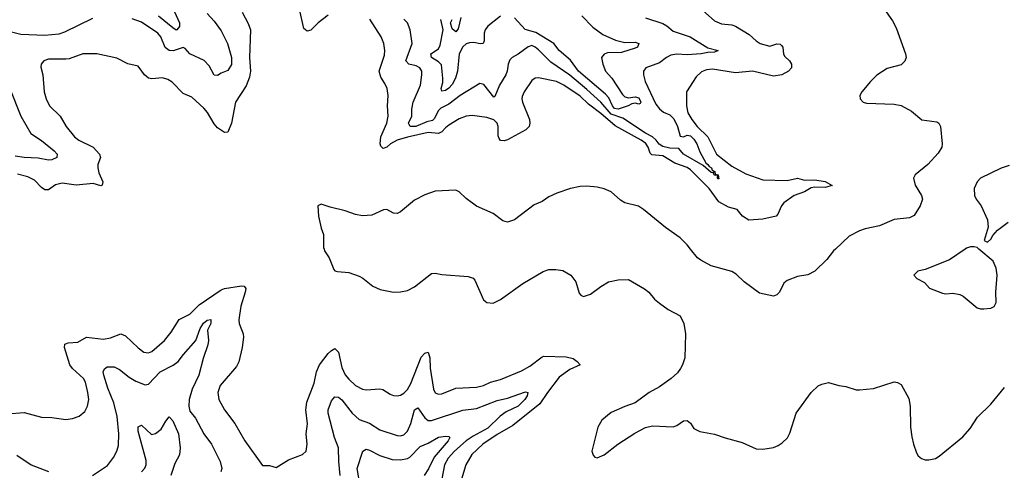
# Model space of a CAD drawing. Header units: inches. Extents: x 1173000 to 1307049, y 522583 to 678455.
# Tile 176 of 256: x 1241443 to 1247148, y 578719 to 581328. Entities that reach past the tile are written whole.
import ezdxf

# ---------------------------------------------------------------- set-up
doc = ezdxf.new("R2010")
doc.units = ezdxf.units.IN
doc.header["$MEASUREMENT"] = 0
doc.layers.add('B2547', color=7, linetype='Continuous')
doc.layers.add('B2548', color=7, linetype='Continuous')

msp = doc.modelspace()

# ---------------------------------------------------------------- linework, layer by layer
at = {"layer": 'B2547', "color": 5}
for points, elevation in [([(1243207.1, 580000), (1243210.2, 579990), (1243236.2, 579950), (1243262.7, 579882.7), (1243270, 579874.4), (1243284.7, 579870), (1243350, 579865.3), (1243410, 579843.7), (1243432.1, 579832.1), (1243490, 579786.3), (1243532.9, 579767.1), (1243610, 579750.3), (1243650, 579752.8), (1243690, 579761.3), (1243730, 579780.9), (1243830, 579858.7), (1243850, 579861.1), (1243890, 579852.9), (1244042, 579842), (1244070, 579831.7), (1244079.7, 579819.7), (1244130, 579706), (1244150.7, 579690.7), (1244187.3, 579687.3), (1244230, 579708.4), (1244358.6, 579801.4), (1244476, 579870), (1244510, 579881.1), (1244550, 579882.3), (1244590, 579876), (1244637.1, 579850), (1244664.9, 579810), (1244684.8, 579744.8), (1244694, 579734), (1244710, 579726), (1244750, 579739.5), (1244810, 579783.8), (1244855.3, 579810), (1244910, 579822.4), (1244970, 579823.1), (1245064, 579770), (1245087.7, 579750), (1245120.5, 579710), (1245150, 579686.4), (1245201, 579650), (1245270, 579613.4), (1245292.2, 579570), (1245302, 579510), (1245296.5, 579370), (1245284, 579330), (1245271.9, 579308.1), (1245255.5, 579284.5), (1245217.1, 579250), (1245150, 579202.6), (1245090.5, 579170), (1245010.2, 579109.8), (1244950, 579089.6), (1244870, 579053.7), (1244816.4, 579010), (1244793.7, 578970), (1244758.8, 578830), (1244766.4, 578806.4), (1244776, 578796), (1244790, 578791), (1244830, 578808.2), (1244909.8, 578870.2), (1245006.6, 578933.4), (1245070, 578967.2), (1245110, 578976), (1245230, 578971.8), (1245250, 578978.7), (1245290, 579005.3), (1245310, 579008.5), (1245330, 578993), (1245350, 578960.5), (1245384, 578944), (1245470, 578928.8), (1245530, 578907), (1245630, 578880.3), (1245710, 578843.8), (1245750, 578841.6), (1245810, 578850.4), (1245838, 578862), (1245861.6, 578878.4), (1245891.9, 578908.1), (1245904.8, 578935.2), (1245942.9, 579050), (1246030, 579170.5), (1246070, 579208), (1246090, 579218), (1246130, 579227.7), (1246190, 579210.6), (1246230, 579204.9), (1246290, 579185.5), (1246310, 579185.5), (1246390, 579193), (1246510, 579230.6), (1246530, 579227.3), (1246550, 579216), (1246594.9, 579134.9), (1246602.4, 579090), (1246605.3, 578970), (1246612.3, 578912.3), (1246621.6, 578870), (1246639.9, 578819.9), (1246650, 578802.8), (1246668.5, 578788.5), (1246690, 578780.5), (1246710, 578779.3), (1246750, 578788.2), (1246770, 578800.5), (1246907.6, 578912.4), (1246950, 578961.6), (1246993.8, 579026.2), (1247070, 579101.5), (1247150, 579199.5)], 920), ([(1246170.3, 580000), (1246159.5, 579990), (1246119.4, 579940.6), (1246050, 579872.8), (1246010, 579851.2), (1245950, 579842), (1245890, 579818.7), (1245870, 579803.7), (1245845.5, 579750), (1245830, 579734.5), (1245811.8, 579728.2), (1245730, 579744.7), (1245641, 579810), (1245594.1, 579854.1), (1245570, 579869.7), (1245450, 579902.8), (1245390, 579936.5), (1245369.8, 579950), (1245329.3, 580000)], 920), ([(1246922.3, 580000), (1246830, 579938), (1246690, 579881.2), (1246648.1, 579871.9), (1246624.7, 579850), (1246642, 579830), (1246686.4, 579806.4), (1246714, 579774), (1246790, 579744), (1246810, 579740.7), (1246850, 579744), (1246890, 579737.3), (1246910, 579727.3), (1246990, 579660.7), (1247010, 579654), (1247030, 579654), (1247070, 579657.3), (1247090, 579666.8), (1247100.9, 579690), (1247099.3, 579750), (1247106.6, 579850), (1247100.9, 579890), (1247082.7, 579930), (1247000.2, 580000)], 940), ([(1241370, 579046.4), (1241470, 579054.4), (1241570, 579026), (1241630, 579024.5), (1241710, 579014.2), (1241750, 579019.1), (1241787.2, 579032.8), (1241820.3, 579059.7), (1241836.4, 579090), (1241843.5, 579130), (1241839.1, 579170), (1241824.1, 579230), (1241813.3, 579250), (1241748.8, 579308.8), (1241733.7, 579330), (1241702.4, 579430), (1241705.6, 579450), (1241723.6, 579456.4), (1241779.4, 579460.6), (1241830, 579490.2), (1241930, 579478.5), (1241970, 579485.6), (1242030, 579509.2), (1242057.4, 579497.4), (1242130, 579427.8), (1242162.7, 579402.7), (1242190, 579400.2), (1242210, 579406.5), (1242282.7, 579470), (1242321.5, 579518.5), (1242367.1, 579592.9), (1242430, 579624.1), (1242482.6, 579677.4), (1242610, 579765), (1242630, 579772.1), (1242728.3, 579788.3), (1242744.7, 579784.7), (1242752.9, 579772.9), (1242750.1, 579750), (1242724.6, 579670), (1242713.6, 579590), (1242714.7, 579570), (1242737.7, 579510), (1242740.8, 579490), (1242732.9, 579430), (1242713.3, 579346.7), (1242698.9, 579321.1), (1242605.4, 579210), (1242592.1, 579170), (1242596.9, 579130), (1242629.2, 579070), (1242690.2, 578990), (1242747.9, 578890), (1242850, 578747.3), (1242890, 578747.7), (1242930, 578734.9), (1243000, 578780), (1243082, 578810), (1243102.4, 578830), (1243109.7, 578870), (1243103.1, 578930), (1243110.8, 578989.2), (1243101, 579070), (1243106.4, 579113.6), (1243150, 579224.4), (1243164.1, 579290), (1243180.7, 579330), (1243230, 579395), (1243250, 579413.8), (1243270, 579423.9), (1243290, 579403.8), (1243310, 579314.9), (1243330, 579272), (1243350, 579246.2), (1243390, 579210.2), (1243430, 579188.4), (1243450, 579185.6), (1243530, 579191.3), (1243547.6, 579187.6), (1243590, 579159.6), (1243610, 579151.6), (1243630, 579150.3), (1243650, 579154), (1243670, 579166.2), (1243690, 579188.1), (1243710, 579222.8), (1243770, 579374.9), (1243790, 579397.6), (1243810, 579402.4), (1243819, 579370), (1243821.1, 579310), (1243840.8, 579190), (1243850, 579168.5), (1243870, 579160.3), (1243890, 579161.5), (1243970, 579194.5), (1244090, 579200.5), (1244130, 579209.4), (1244170.4, 579229.6), (1244230, 579245.7), (1244350, 579295.3), (1244398.3, 579321.7), (1244470, 579376.2), (1244480.8, 579379.2), (1244610, 579377), (1244650, 579365.8), (1244672.6, 579350), (1244690.4, 579330), (1244630, 579303.4), (1244570, 579258.1), (1244500.7, 579170), (1244456.4, 579103.6), (1244300.6, 578979.4), (1244210, 578927), (1244127.8, 578870), (1244063.7, 578810), (1244027.9, 578750), (1243986.6, 578610)], 880), ([(1241866, 578690), (1241952.4, 578747.6), (1241987.2, 578792.8), (1242006.2, 578830), (1242016.8, 578863.2), (1242018.8, 578930), (1242009.2, 579030), (1241989.3, 579110), (1241955.1, 579195.1), (1241931.5, 579270), (1241927, 579290), (1241934.1, 579305.9), (1241950, 579318.5), (1241990, 579318), (1242022.6, 579302.6), (1242078.3, 579258.3), (1242116.2, 579236.2), (1242170, 579215), (1242190, 579218.4), (1242257, 579290), (1242332.9, 579327.1), (1242362.5, 579350), (1242392.1, 579390), (1242464.7, 579470), (1242490, 579541.3), (1242508.5, 579571.5), (1242530, 579589.3), (1242550, 579591.9), (1242551.8, 579570), (1242532.5, 579530), (1242536.9, 579470), (1242533.7, 579446.3), (1242507.1, 579367.1), (1242481.9, 579270), (1242442, 579190), (1242426, 579130), (1242422.5, 579090), (1242430, 579062), (1242462.1, 579022.1), (1242510, 578930.3), (1242554.7, 578870), (1242605.5, 578770), (1242615.6, 578730), (1242608.8, 578710)], 860), ([(1243300.2, 578690), (1243292.2, 578770), (1243290.5, 578850), (1243267.6, 578910), (1243230.7, 579050), (1243231.6, 579070), (1243250, 579121.6), (1243270, 579145.3), (1243290, 579142), (1243310, 579127.8), (1243369.7, 579049.7), (1243410, 579012.5), (1243470, 578992.9), (1243530, 578952.9), (1243630, 578920.7), (1243650, 578919.2), (1243670, 578925), (1243690, 578946.5), (1243709.4, 578990.6), (1243730, 579068.9), (1243750, 579080.3), (1243790, 579022.3), (1243810, 579007.5), (1243830, 579007.5), (1244010, 579068.2), (1244090, 579076.8), (1244210, 579123.6), (1244270, 579137.9), (1244374.6, 579174.6), (1244388, 579170), (1244383.2, 579150), (1244370, 579128.7), (1244331.2, 579090), (1244262.9, 579057.1), (1244228.1, 579031.9), (1244156.6, 578963.4), (1244070, 578917.6), (1244030.1, 578890), (1243962.8, 578830), (1243925.6, 578790), (1243904.6, 578750), (1243889.5, 578670)], 860), ([(1242149, 578710), (1242167.6, 578732.5), (1242175.9, 578750), (1242176.9, 578776.9), (1242130, 578945.1), (1242130, 578970.6), (1242150, 578979.7), (1242207.3, 578927.3), (1242230, 578931.5), (1242263, 578957), (1242290, 579003.7), (1242310, 579028.2), (1242330, 579005.7), (1242364.2, 578930), (1242372.3, 578850), (1242370, 578809.3), (1242342.1, 578757.9), (1242318.8, 578690)], 840), ([(1243416.2, 578630), (1243399.6, 578730), (1243430.7, 578829.3), (1243450, 578841.8), (1243470, 578836.6), (1243530, 578805), (1243601.7, 578781.7), (1243650, 578779.1), (1243690, 578788.1), (1243704.3, 578795.7), (1243763.6, 578856.4), (1243810, 578876.8), (1243870, 578911.2), (1243910, 578917.8), (1243930, 578914.9), (1243936.4, 578910), (1243926.5, 578890), (1243844, 578796), (1243812.4, 578727.6), (1243787.9, 578690)], 840), ([(1241427.5, 578807.5), (1241510, 578750.3), (1241610, 578711.8)], 860)]:
    msp.add_lwpolyline(points, dxfattribs=dict(at, elevation=elevation))
at = {"layer": 'B2548', "color": 5}
for points, elevation in [([(1242277.7, 581510), (1242368.8, 581310), (1242370, 581288.4), (1242353.8, 581270), (1242350, 581267.6), (1242330, 581282), (1242248.3, 581348.3)], 840), ([(1242732.2, 581372.2), (1242766.5, 581306.5), (1242780.2, 581270), (1242775.1, 581110), (1242780.8, 581030), (1242774.7, 580994.7), (1242755.5, 580944.5), (1242693.8, 580850), (1242670, 580729), (1242650, 580678), (1242630, 580675.4), (1242590, 580703.1), (1242570, 580725.6), (1242531.3, 580791.3), (1242510, 580815.7), (1242440.3, 580880.3), (1242390, 580901.3), (1242327, 580967), (1242302, 580982), (1242271, 580991), (1242210, 580985.6), (1242190.6, 580990.6), (1242166.9, 581010), (1242130, 581058.4), (1242070, 581072.2), (1242005.4, 581105.4), (1241889.8, 581129.8), (1241810, 581130.6), (1241730, 581102.5), (1241710, 581100.3), (1241610, 581099.7), (1241583, 581090), (1241568, 581070), (1241566.4, 581053.6), (1241577.7, 581010), (1241586.2, 580910), (1241597.3, 580870), (1241616.9, 580830), (1241678, 580770), (1241712.3, 580710), (1241760.2, 580650), (1241786, 580630), (1241869.1, 580590), (1241906.7, 580550), (1241912, 580530), (1241896.6, 580490), (1241896.4, 580470), (1241902.6, 580442.6), (1241925, 580390), (1241920.8, 580370), (1241913.8, 580366.2), (1241870, 580380.6), (1241771.1, 580371.1), (1241690, 580381.5), (1241650, 580372.8), (1241610, 580342.9), (1241590, 580344), (1241570, 580356.8), (1241530, 580398.7), (1241490, 580419.3), (1241430, 580433)], 880), ([(1243230, 581354.8), (1243171.9, 581310), (1243130, 581267.1), (1243110, 581262.8), (1243090, 581278), (1243063.7, 581390)], 880), ([(1245401.5, 581381.5), (1245470, 581321.3), (1245510, 581304.5), (1245570, 581298.6), (1245590, 581290.2), (1245670, 581241.7), (1245710, 581205), (1245734, 581190), (1245790, 581175.9), (1245830, 581187.9), (1245850, 581185.8), (1245858.2, 581178.2), (1245864.6, 581170), (1245869.3, 581129.3), (1245875.8, 581115.8), (1245903.8, 581090), (1245914.9, 581070), (1245914.6, 581050), (1245898.4, 581030), (1245859.3, 581010), (1245810, 581002.3), (1245690, 581030.9), (1245590, 581020.1), (1245458.1, 581041.9), (1245422.6, 581037.4), (1245394, 581026), (1245362.7, 580997.4), (1245307.4, 580910), (1245306.4, 580830), (1245314.6, 580790), (1245337.5, 580750), (1245368.4, 580710), (1245430.6, 580650.6), (1245480.1, 580550), (1245570, 580479.4), (1245650, 580435), (1245750, 580401.8), (1245890, 580396.4), (1245950, 580411), (1245990, 580399.3), (1246050, 580401.1), (1246110, 580390.6), (1246151.2, 580368.8), (1246110, 580356.1), (1246050, 580359.2), (1246030, 580354.5), (1245990, 580331.9), (1245930, 580310.9), (1245870, 580267.2), (1245856.8, 580250), (1245836.9, 580203.1), (1245826.5, 580190), (1245750, 580173.1), (1245667.7, 580167.7), (1245632.1, 580190), (1245600.7, 580230), (1245550, 580242.5), (1245493.6, 580273.6), (1245437.3, 580350), (1245330, 580459.5), (1245310, 580472.2), (1245238.4, 580498.4), (1245170, 580540.8), (1245105.2, 580545.2), (1245095.5, 580555.5), (1245084.9, 580590), (1245070.9, 580610.9), (1245044.1, 580630), (1244893.5, 580713.5), (1244810, 580785.2), (1244738.5, 580838.5), (1244690, 580885.3), (1244597, 580950), (1244553.7, 580970), (1244448.4, 580991.6), (1244429.5, 580990.5), (1244410, 580975.8), (1244366, 580910), (1244355.4, 580884.6), (1244353, 580870), (1244357.4, 580850), (1244396.6, 580750), (1244399.4, 580730), (1244395.6, 580710), (1244376.5, 580690), (1244270, 580631.9), (1244250, 580627.2), (1244230, 580629.8), (1244221, 580641), (1244215.2, 580655.2), (1244215, 580710), (1244210, 580729.5), (1244190, 580748.1), (1244150, 580762.9), (1244065.8, 580774.2), (1244030, 580769.8), (1243990, 580753.6), (1243930, 580717.3), (1243910, 580703), (1243890, 580678.7), (1243870.5, 580669.5), (1243810, 580674.3), (1243690, 580648), (1243630.2, 580630), (1243591, 580610), (1243570, 580589.8), (1243550, 580583.5), (1243545.8, 580585.8), (1243536.1, 580596.1), (1243531.5, 580610), (1243536, 580650), (1243571.1, 580730), (1243579.2, 580770), (1243575, 580830), (1243577.7, 580890), (1243572.8, 580930), (1243559.7, 580959.7), (1243535.3, 580995.3), (1243525.3, 581030), (1243556.3, 581123.7), (1243559.4, 581150), (1243553.2, 581190), (1243538.5, 581230), (1243472.2, 581332.2)], 880), ([(1246450, 581392.7), (1246501.3, 581321.3), (1246522, 581282), (1246576.5, 581130), (1246578.7, 581110), (1246571.6, 581088.4), (1246550, 581067.3), (1246470, 581046), (1246410, 581006.3), (1246372, 580970), (1246323, 580910), (1246310.7, 580890), (1246313.4, 580870), (1246330, 580850.7), (1246350, 580844.4), (1246510, 580839.5), (1246550, 580832.4), (1246610, 580799.3), (1246670, 580748.2), (1246756.5, 580736.5), (1246769, 580729), (1246778.9, 580710), (1246789.1, 580610), (1246786, 580590), (1246764.3, 580555.7), (1246704.2, 580490), (1246632.4, 580430), (1246621.5, 580410), (1246632.6, 580370), (1246668.8, 580310), (1246674.6, 580290), (1246661.6, 580250), (1246626.2, 580193.8), (1246598.6, 580181.4), (1246510, 580170.6), (1246425, 580135), (1246342.4, 580117.6), (1246310, 580106.3), (1246250, 580074), (1246170.3, 580000)], 920), ([(1241864.9, 581335.1), (1241703.6, 581256.4), (1241670, 581244.5), (1241590, 581237.6), (1241450, 581242.5), (1241339.3, 581270)], 860), ([(1242530, 581363.6), (1242570, 581319.7), (1242610, 581263.6), (1242647.9, 581190), (1242671.6, 581110), (1242670, 581069.5), (1242650, 581034.7), (1242610, 581019.7), (1242590, 581005.4), (1242570, 581007), (1242540.4, 581060.4), (1242512, 581092), (1242430, 581129.8), (1242401.5, 581161.4), (1242390, 581167.1), (1242332.4, 581147.6), (1242309.9, 581149.9), (1242287.3, 581167.3), (1242262, 581230), (1242243.4, 581250), (1242150, 581314.1), (1242094.2, 581334.2)], 860), ([(1245070, 581338.9), (1245170, 581305.4), (1245193.3, 581293.3), (1245230, 581262.3), (1245328.9, 581230), (1245430, 581164.6), (1245490.5, 581150), (1245470, 581139.5), (1245430, 581138), (1245391, 581130), (1245310, 581124.8), (1245250, 581129.5), (1245216.5, 581123.5), (1245190.2, 581110), (1245150, 581078.9), (1245071.8, 581050), (1245058.3, 581030), (1245057.3, 581010), (1245067.2, 580970), (1245130, 580839.6), (1245150, 580811.3), (1245173.8, 580793.8), (1245210, 580777.2), (1245234.2, 580754.2), (1245255.6, 580710), (1245270, 580654), (1245290, 580650.2), (1245310, 580659.4), (1245330, 580655.6), (1245350, 580636.3), (1245367.4, 580610), (1245383.5, 580563.5), (1245419.5, 580499.5), (1245431.4, 580490), (1245437.7, 580477.7), (1245451.8, 580470), (1245456.4, 580456.4), (1245470.2, 580450), (1245473.7, 580433.7), (1245490.2, 580430), (1245493.4, 580406.6), (1245490, 580407), (1245486.8, 580413.2), (1245489.3, 580429.3), (1245474.6, 580425.4), (1245466.9, 580430), (1245462.7, 580437.3), (1245468, 580448), (1245458.9, 580441.1), (1245450, 580443.1), (1245403.2, 580483.2), (1245289.2, 580550), (1245262.3, 580582.3), (1245210, 580585.3), (1245170, 580594.5), (1245148.1, 580608.1), (1245131.5, 580631.5), (1245110.7, 580650.7), (1245070, 580670.7), (1244937.3, 580757.3), (1244870, 580781.5), (1244811.2, 580851.2), (1244730, 580924.8), (1244630, 581007), (1244521.7, 581081.7), (1244450, 581153.3), (1244429.8, 581169.8), (1244410, 581178), (1244390, 581171.2), (1244331.9, 581128.1), (1244297.7, 581110), (1244283.9, 581096.1), (1244272.8, 581070), (1244268.2, 581030), (1244261, 581010), (1244224.3, 580950), (1244196.7, 580883.3), (1244190, 580879.5), (1244133, 580953), (1244110, 580958.7), (1243995.2, 580890), (1243930, 580839.7), (1243884.1, 580815.9), (1243870, 580803.2), (1243845.3, 580754.7), (1243835, 580745), (1243802.5, 580737.5), (1243738.9, 580710), (1243705.6, 580710), (1243697, 580730), (1243715.9, 580770), (1243715.8, 580810), (1243723.7, 580850), (1243765.6, 580950), (1243774.1, 581010), (1243773, 581030), (1243762.4, 581050), (1243740.9, 581060.9), (1243698.7, 581070), (1243680.7, 581090), (1243718, 581190), (1243706.2, 581270), (1243689.9, 581309.9), (1243670, 581332.2)], 860), ([(1244230, 581348.6), (1244156.5, 581290), (1244141.2, 581270), (1244134.5, 581250), (1244133.9, 581206.1), (1244128.7, 581191.3), (1244111.3, 581188.7), (1244075.5, 581195.5), (1244050, 581194.6), (1244030, 581187.9), (1244010, 581170.5), (1243989.4, 581130), (1243980.4, 581030), (1243969.2, 580990), (1243950, 580953.6), (1243930, 580931.2), (1243910, 580918.5), (1243890, 580914.5), (1243885.7, 580930), (1243894.7, 580965.3), (1243895.6, 580990), (1243887.9, 581067.9), (1243870, 581084.5), (1243829.4, 581110), (1243824.6, 581130), (1243870, 581160.4), (1243879.6, 581180.4), (1243897.9, 581270), (1243883.1, 581330)], 840), ([(1243998.6, 581341.4), (1243984.3, 581275.7), (1243970, 581257.8), (1243950, 581275.2), (1243940.2, 581310), (1243948.6, 581330)], 820), ([(1244700.2, 581350), (1244764.6, 581284.6), (1244822.8, 581242.8), (1244895.5, 581210), (1244950, 581196), (1245010, 581198.4), (1245030.9, 581190.9), (1245023.2, 581170), (1245010, 581162.8), (1244930, 581139), (1244850, 581136.6), (1244830.6, 581129.4), (1244815, 581110), (1244821.4, 581070), (1244836.9, 581030), (1244873.3, 580990), (1244935.4, 580895.4), (1244950, 580881.8), (1244970, 580876.1), (1245010, 580881.6), (1245030, 580876.5), (1245041.3, 580850), (1245037.5, 580842.5), (1245030, 580838.7), (1245010, 580845.3), (1244990, 580841.8), (1244968.8, 580830), (1244910, 580810.4), (1244890, 580815), (1244877.8, 580830), (1244856.5, 580876.5), (1244837.8, 580897.8), (1244681.4, 581030), (1244634.6, 581094.6), (1244569.8, 581150), (1244539.1, 581190), (1244433.4, 581253.4), (1244371.2, 581271.2), (1244310, 581339.2)], 840), ([(1241386.7, 580930), (1241450.1, 580770), (1241508.6, 580670), (1241569.6, 580629.6), (1241643.6, 580570), (1241660.3, 580550), (1241659.1, 580530), (1241630, 580516.4), (1241610, 580514.2), (1241550, 580526.7), (1241470, 580530.3), (1241418.1, 580538.1)], 860), ([(1247175.6, 580484.4), (1247130, 580469.6), (1247010.7, 580410), (1246990.4, 580389.6), (1246973, 580350), (1246975.5, 580310), (1246984.9, 580290), (1247014.9, 580250), (1247050.7, 580170), (1247053.7, 580126.3), (1247032, 580050), (1247050, 580041), (1247070, 580058), (1247081.2, 580078.8), (1247109.6, 580110.4), (1247170, 580156.3)], 940), ([(1245329.3, 580000), (1245310, 580023.9), (1245270, 580065.3), (1245185.3, 580125.3), (1245057.6, 580230), (1245027.9, 580247.9), (1244950, 580267.6), (1244923.7, 580283.7), (1244870, 580331.9), (1244830, 580348.9), (1244790, 580357.8), (1244730, 580364.6), (1244690, 580362.2), (1244634.8, 580350), (1244556.5, 580323.5), (1244510, 580302.4), (1244470, 580275.8), (1244424.2, 580255.8), (1244310, 580169.7), (1244270, 580156.2), (1244243, 580163), (1244186.2, 580206.2), (1244090, 580249.6), (1244030, 580293.6), (1243990, 580331.8), (1243970, 580341.6), (1243850, 580336.3), (1243790, 580314.7), (1243730, 580282.6), (1243650, 580216.3), (1243630, 580207.1), (1243610, 580208.4), (1243570, 580228.4), (1243551.7, 580228.3), (1243483.5, 580196.5), (1243430, 580192.3), (1243390, 580200.2), (1243330, 580222.3), (1243242.4, 580242.4), (1243190, 580259.5), (1243171, 580250), (1243175.5, 580190), (1243190, 580122), (1243204.1, 580084.1), (1243204, 580010), (1243207.1, 580000)], 920), ([(1247000.2, 580000), (1246990, 580008.7), (1246973.6, 580013.6), (1246952.7, 580012.7), (1246930, 580005.2), (1246922.3, 580000)], 940)]:
    msp.add_lwpolyline(points, dxfattribs=dict(at, elevation=elevation))

doc.saveas('drawing.dxf')
